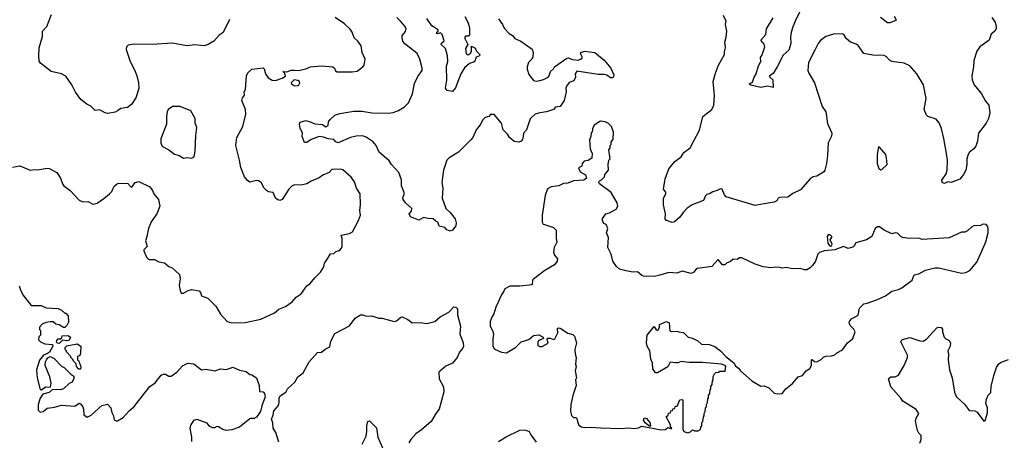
# Model space of a CAD drawing. Extents: x 1892934 to 2008621, y 567149 to 683290.
# Tile 161 of 256: x 1961143 to 1969928, y 620927 to 624677. Entities that reach past the tile are written whole.
import ezdxf

# ---------------------------------------------------------------- set-up
doc = ezdxf.new("R2010")
doc.units = 0

msp = doc.modelspace()

# ---------------------------------------------------------------- linework, layer by layer
at = {"layer": '0CON20XD'}
for points in [[(1968125, 624790.8), (1968062.5, 624665), (1968036.7, 624603.3), (1968027.3, 624562.7), (1968020, 624525), (1968024.4, 624465), (1968005.6, 624404.4), (1967955, 624360), (1967901.9, 624255), (1967864.3, 624195.7), (1967832, 624175), (1967835, 624163.3), (1967861.7, 624141.7), (1967866.4, 624073.6), (1967815, 624083.8), (1967755, 624072.5), (1967665, 624092.5), (1967650, 624105), (1967681.2, 624118.8), (1967695, 624163.3), (1967714.5, 624195.5), (1967735.6, 624265), (1967756.1, 624303.9), (1967751.4, 624338.6), (1967767.1, 624362.9), (1967791.5, 624435), (1967785, 624457.5), (1967756, 624495), (1967799.2, 624545), (1967807.5, 624595), (1967866.7, 624693.3)], [(1961078.4, 623361.6), (1961145, 623372.7), (1961236.1, 623333.9), (1961275, 623341.2), (1961305, 623338.8), (1961385, 623353.1), (1961405, 623350.8), (1961475, 623313.8), (1961508.6, 623265), (1961524.4, 623214.4), (1961535.6, 623195.6), (1961593.3, 623155), (1961675, 623067.5), (1961705, 623052.5), (1961755, 623056.7), (1961795, 623033.3), (1961835, 623041.2), (1961895, 623081.2), (1961945.5, 623124.5), (1961963.7, 623146.3), (1961986, 623194), (1962015, 623215.4), (1962105, 623220.5), (1962130.3, 623190.3), (1962145, 623184), (1962174.7, 623225.3), (1962205, 623233.5), (1962305, 623185.8), (1962328, 623155), (1962340, 623125), (1962381.2, 623075), (1962393.8, 623015), (1962368, 622945), (1962317.5, 622875), (1962290.8, 622815), (1962278, 622745), (1962264.2, 622705), (1962280, 622655), (1962251.2, 622625), (1962250, 622615), (1962275, 622560), (1962295, 622540), (1962345, 622540), (1962385, 622516.7), (1962435, 622508.8), (1962475, 622477.5), (1962503.6, 622463.6), (1962568, 622405), (1962573.8, 622365), (1962566.4, 622306.4), (1962573.6, 622263.6), (1962585, 622240), (1962605, 622237.5), (1962645, 622262.5), (1962675, 622270), (1962745, 622258), (1962755.8, 622245.8), (1962765, 622214.2), (1962822.5, 622195), (1962893.9, 622123.9), (1962935, 622052.5), (1962995, 621986.7), (1963035, 621973.3), (1963155, 621975.8), (1963295, 622008), (1963415, 622063.8), (1963455, 622096), (1963515, 622118.8), (1963575, 622161.2), (1963608.3, 622201.7), (1963655, 622231.2), (1963706.2, 622305), (1963733.8, 622325), (1963775, 622376.7), (1963826.7, 622425), (1963855.9, 622474.1), (1963863.9, 622506.1), (1963883.8, 622535), (1963915, 622590), (1963947, 622593), (1963965, 622610), (1963995, 622620), (1964015, 622640), (1964020, 622655), (1964020, 622725), (1964012.5, 622755), (1964085, 622770), (1964112.5, 622785), (1964166.7, 622885), (1964183.3, 622935), (1964178.8, 622975), (1964184.1, 623025.9), (1964181.2, 623125), (1964148.8, 623175), (1964131.2, 623231.2), (1964101.7, 623271.7), (1964025, 623338), (1964004.1, 623344.1), (1963929.4, 623340.6), (1963903.3, 623315), (1963848.6, 623291.4), (1963815, 623267.1), (1963745, 623236.9), (1963705, 623212.5), (1963655, 623202.5), (1963595, 623203.8), (1963575, 623196), (1963543.2, 623166.8), (1963485.6, 623075), (1963465, 623065.5), (1963445, 623069.5), (1963425, 623085.8), (1963405, 623136.2), (1963362.9, 623142.9), (1963345, 623153.1), (1963325.4, 623175.4), (1963297.5, 623225), (1963275, 623238.8), (1963255, 623242), (1963195, 623229.2), (1963175, 623242.5), (1963147.5, 623275), (1963115, 623357.5), (1963104.3, 623425), (1963070, 623555), (1963080, 623625), (1963135, 623723.3), (1963161.4, 623835), (1963157.1, 623875), (1963124.5, 623955), (1963131.1, 623978.9), (1963149.2, 624005), (1963145.7, 624035), (1963158, 624055), (1963165.8, 624175), (1963178.3, 624201.7), (1963215, 624235.7), (1963315, 624248), (1963325, 624237.5), (1963335.4, 624195), (1963359.6, 624159.6), (1963396.6, 624136.6), (1963425, 624134.1), (1963485.6, 624154.4), (1963515.4, 624174.6), (1963509.5, 624199.5), (1963490, 624215), (1963525, 624211.2), (1963565, 624226.5), (1963595, 624225.6), (1963635, 624224.4), (1963705, 624240.7), (1963735, 624255.4), (1963835, 624266.7), (1963937.5, 624257.5), (1963952, 624245), (1963960.3, 624220.3), (1963975, 624212), (1964108.8, 624211.2), (1964155, 624217.5), (1964203.9, 624256.1), (1964215, 624272.5), (1964226.1, 624326.1), (1964198.8, 624385), (1964190, 624445), (1964160, 624485), (1964126.2, 624515), (1964108.8, 624565), (1964092.3, 624592.3), (1964040.5, 624640.5), (1963957.7, 624697.7)], [(1963015, 624677.5), (1962957, 624563), (1962921.7, 624538.3), (1962875, 624486.7), (1962823.6, 624456.4), (1962790, 624445), (1962705, 624451.2), (1962635, 624443.8), (1962505, 624466), (1962325, 624454.2), (1962165, 624458), (1962111.7, 624448.3), (1962096.7, 624435), (1962091.7, 624411.7), (1962128, 624305), (1962170.8, 624225), (1962189.4, 624175), (1962202.5, 624115), (1962205.6, 624065), (1962182, 623985), (1962144.2, 623925), (1962106, 623895), (1962045, 623884.7), (1962014.8, 623865.2), (1961995, 623852.1), (1961925, 623840.5), (1961905, 623845.4), (1961855, 623873.8), (1961815, 623868.1), (1961777.2, 623907.2), (1961742.9, 623925), (1961690, 623965), (1961639.5, 624029.5), (1961609.2, 624095), (1961555, 624173.8), (1961515, 624192.9), (1961424.3, 624214.3), (1961329.8, 624289.8), (1961317.6, 624307.6), (1961313.5, 624356.5), (1961317.8, 624425), (1961345.9, 624525.9), (1961346.1, 624573.9), (1961386, 624615), (1961427.6, 624722.4)], [(1965784.2, 624134.2), (1965815, 624142.5), (1965856.7, 624165), (1965866.7, 624175), (1965877.5, 624215), (1965905, 624237.5), (1965915, 624256.7), (1966025, 624333.8), (1966037.7, 624337.7), (1966075, 624321.9), (1966125, 624316.2), (1966147.5, 624325), (1966160, 624335), (1966162.5, 624345), (1966147.5, 624375), (1966150, 624385), (1966185, 624396.2), (1966275, 624384), (1966356.4, 624316.4), (1966416.2, 624245), (1966442.5, 624185), (1966441.7, 624168.3), (1966431.7, 624158.3), (1966415, 624157.5), (1966380.7, 624180.7), (1966358.3, 624188.3), (1966305, 624188), (1966115, 624218.1), (1966098.9, 624195), (1966100.8, 624165), (1966087.5, 624132.5), (1966045, 624115.6), (1966022.5, 624085), (1966016.2, 624065), (1966018.8, 624035), (1966000.8, 623955), (1965965, 623902.5), (1965925, 623897.5), (1965905, 623877.5), (1965844.1, 623855.9), (1965785, 623847.5), (1965743, 623833), (1965697.3, 623792.7), (1965664.3, 623695.7), (1965636.7, 623665), (1965636, 623635), (1965627.7, 623612.3), (1965616.4, 623593.6), (1965595, 623584), (1965555, 623590.8), (1965512, 623625), (1965494.2, 623655), (1965457.5, 623695), (1965441.2, 623755), (1965375, 623830), (1965345, 623830), (1965330, 623815), (1965295, 623806.2), (1965274, 623785), (1965251.7, 623738.3), (1965214.5, 623695.5), (1965185.6, 623625), (1965168.6, 623605), (1965058, 623495), (1964975, 623446), (1964954, 623425), (1964925.7, 623335), (1964908.6, 623225), (1964917.1, 623175), (1964913.8, 623085), (1964944.2, 622994.2), (1964985, 622956.7), (1965029.3, 622900.7), (1965038.1, 622865), (1965035, 622840), (1965005, 622798.8), (1964985, 622792), (1964955, 622803.3), (1964935, 622823.3), (1964886.7, 622836.7), (1964873, 622873), (1964855, 622880), (1964832.2, 622902.2), (1964784.3, 622904.3), (1964745, 622914.2), (1964705, 622890), (1964628.8, 622918.8), (1964618.8, 622945), (1964639.5, 622970.5), (1964642.2, 622992.2), (1964585, 623043.3), (1964564.4, 623075), (1964562.9, 623095), (1964572, 623115), (1964572.5, 623135), (1964550, 623195), (1964548.3, 623248.3), (1964526.2, 623315), (1964460, 623385), (1964438.3, 623418.3), (1964351.2, 623495), (1964324.2, 623554.2), (1964297, 623587), (1964235, 623630.8), (1964200.3, 623640.3), (1964145, 623637.8), (1964093.7, 623626.3), (1963985, 623579.4), (1963965, 623588.1), (1963945, 623608.5), (1963894.6, 623614.6), (1963855, 623630), (1963813.9, 623636.1), (1963745, 623610), (1963705, 623583.3), (1963685, 623582.5), (1963663.3, 623635), (1963666.4, 623666.4), (1963645, 623710), (1963638.8, 623745), (1963645, 623762.5), (1963695, 623778), (1963735, 623767.5), (1963775, 623748.1), (1963845, 623742), (1963875, 623721.2), (1963895.7, 623734.3), (1963898, 623765), (1963912.4, 623787.6), (1963955.8, 623824.2), (1963998.8, 623841.2), (1964125, 623862.5), (1964195, 623861.9), (1964287.7, 623847.7), (1964433, 623843), (1964475, 623849.2), (1964523, 623867), (1964575, 623899.2), (1964610.8, 623935), (1964646.2, 624015), (1964665, 624107.5), (1964695, 624171.2), (1964732.5, 624225), (1964732.5, 624245), (1964714, 624325), (1964688, 624375), (1964580.5, 624460.5), (1964561.2, 624485), (1964554.1, 624514.1), (1964556, 624535), (1964585, 624570), (1964590.6, 624595), (1964581.9, 624615), (1964542, 624665), (1964508.8, 624695)], [(1965115.6, 624705), (1965141.4, 624655), (1965156.4, 624606.4), (1965155, 624537.5), (1965145, 624528.8), (1965120.9, 624529.1), (1965110.8, 624515), (1965142.5, 624455), (1965121.4, 624418.6), (1965126.4, 624376.4), (1965145, 624363.1), (1965165.8, 624375), (1965172.9, 624395), (1965175, 624440), (1965205, 624426.7), (1965222.4, 624392.4), (1965248.8, 624365), (1965244, 624356), (1965216.7, 624343.3), (1965200.3, 624299.7), (1965155, 624287.5), (1965111.7, 624248.3), (1965077.5, 624195), (1965031.2, 624068.8), (1965005, 624037.5), (1964957.5, 624045), (1964940.8, 624065), (1964952.7, 624137.3), (1964952.2, 624262.2), (1964962.1, 624305), (1964960.4, 624355), (1964941.2, 624421.2), (1964904.3, 624455), (1964905, 624466.2), (1964930.7, 624489.3), (1964913.3, 624543.3), (1964898.3, 624558.3), (1964871.3, 624551.3), (1964861.2, 624555), (1964864.2, 624565.8), (1964877.5, 624575), (1964877.5, 624585), (1964820.5, 624620.5), (1964776.3, 624686.3)], [(1969818, 624695), (1969845.8, 624655), (1969855.6, 624615.6), (1969854.3, 624595), (1969842.5, 624575), (1969810.9, 624549.1), (1969792.9, 624495), (1969709.2, 624435), (1969683.7, 624396.3), (1969655.7, 624314.3), (1969651.9, 624255), (1969637.1, 624175), (1969640.3, 624140.3), (1969658.6, 624095), (1969725.7, 624015), (1969760.3, 623950.3), (1969790, 623915), (1969798.6, 623845), (1969785.7, 623795), (1969766.3, 623753.7), (1969698, 623665), (1969690, 623595), (1969675, 623550), (1969655, 623524), (1969616.2, 623495), (1969604, 623475), (1969592.5, 623435), (1969593.8, 623385), (1969584, 623335), (1969565, 623296.7), (1969531.2, 623255), (1969455, 623226.7), (1969425, 623230), (1969395, 623217.5), (1969373.9, 623223.9), (1969370, 623245), (1969408.3, 623301.7), (1969418.8, 623335), (1969420, 623425), (1969411.4, 623485), (1969387.9, 623617.9), (1969367, 623707), (1969347.9, 623757.9), (1969321.2, 623791.2), (1969244.1, 623814.1), (1969232.5, 623825), (1969213.3, 623875), (1969229.2, 623975), (1969205.8, 624095), (1969148, 624195), (1969085, 624266), (1969035, 624288), (1968924.2, 624304.2), (1968903.3, 624315), (1968875.7, 624345.7), (1968855, 624358.8), (1968755, 624359.2), (1968675, 624376.2), (1968625, 624446.7), (1968605, 624460), (1968555, 624476.7), (1968518.3, 624508.3), (1968497.5, 624545), (1968485, 624550), (1968405, 624548.8), (1968335, 624526.2), (1968288.8, 624491.2), (1968265.9, 624464.1), (1968237.5, 624405), (1968180.8, 624295), (1968175.6, 624225), (1968185, 624198.8), (1968235.7, 624115), (1968303.2, 623903.2), (1968336.5, 623855), (1968350.5, 623750.5), (1968388.6, 623665), (1968385, 623637.5), (1968355, 623580), (1968350.8, 623465), (1968342, 623395), (1968326.7, 623335), (1968313.6, 623316.4), (1968255, 623282.5), (1968223.9, 623276.1), (1968195, 623256.7), (1968110.3, 623159.7), (1968042.2, 623127.8), (1967995, 623094.4), (1967925, 623092.5), (1967910, 623085), (1967897.7, 623062.3), (1967875, 623049.2), (1967768.3, 623031.7), (1967705, 623018.8), (1967446, 623096), (1967430, 623115), (1967410, 623165), (1967395, 623170), (1967365, 623153.3), (1967327.5, 623142.5), (1967303.6, 623126.4), (1967275, 623118.8), (1967262, 623105), (1967245, 623063.3), (1967144.1, 623025.9), (1967097.5, 622995), (1967061.7, 622958.3), (1967033.8, 622915), (1966986.1, 622873.9), (1966965, 622870), (1966912.5, 622885), (1966900.7, 622900.7), (1966906, 622945), (1966886, 623025), (1966886, 623085), (1966908.5, 623125), (1966908, 623138), (1966888, 623165), (1966902.7, 623257.3), (1966935, 623346), (1966988.3, 623411.7), (1967045, 623453.8), (1967067.9, 623492.1), (1967125.6, 623534.4), (1967157.5, 623597.5), (1967207.3, 623692.7), (1967239.2, 623815), (1967317.1, 623875), (1967337.1, 623915), (1967341.7, 624001.7), (1967329.1, 624125), (1967349.7, 624200.3), (1967378.3, 624271.7), (1967432.5, 624365), (1967430.7, 624390.7), (1967440, 624425), (1967434.2, 624475), (1967447.7, 624522.3), (1967450.8, 624575), (1967438.8, 624635), (1967447.5, 624665), (1967422.7, 624712.7)], [(1968945, 624707.5), (1968962.5, 624675), (1968960, 624670), (1968905, 624647.5), (1968885, 624648.6), (1968822.5, 624695)], [(1965416.2, 624685), (1965450, 624635), (1965465, 624600), (1965510, 624555), (1965538.8, 624535), (1965559.5, 624509.5), (1965615, 624486), (1965716.7, 624415), (1965723.9, 624383.9), (1965722, 624345), (1965713.8, 624325), (1965683.8, 624295), (1965671.2, 624255), (1965671.2, 624235), (1965685, 624187.5), (1965725.8, 624135.8), (1965755, 624130), (1965784.2, 624134.2)], [(1963595, 624088), (1963625, 624090.8), (1963635, 624096.2), (1963641.9, 624115), (1963639.4, 624125), (1963625, 624135.4), (1963590.7, 624139.3), (1963566.2, 624115), (1963566.7, 624105), (1963595, 624088)], [(1962675, 623442.5), (1962700, 623455), (1962710, 623505), (1962713.8, 623645), (1962722.5, 623715), (1962707.5, 623755), (1962707.5, 623795), (1962670, 623865), (1962575, 623902.5), (1962505, 623902.5), (1962467.5, 623875), (1962460, 623855), (1962452.5, 623815), (1962453.3, 623745), (1962402.5, 623615), (1962403, 623573), (1962417, 623547), (1962475, 623517.5), (1962525, 623478), (1962565, 623466.7), (1962605, 623442.5), (1962635, 623447.5), (1962675, 623442.5)], [(1967105, 620993.8), (1967128.3, 621001.7), (1967145, 621020), (1967165, 621012.5), (1967195, 621012.5), (1967218.3, 621021.7), (1967220, 621045), (1967230, 621055), (1967230, 621085), (1967237, 621093), (1967243, 621137), (1967250, 621145), (1967250, 621165), (1967260, 621185), (1967263, 621217), (1967270, 621225), (1967270, 621245), (1967280, 621265), (1967283, 621297), (1967290, 621305), (1967290, 621325), (1967300, 621345), (1967303, 621377), (1967310, 621385), (1967310, 621405), (1967320, 621425), (1967323, 621457), (1967330, 621465), (1967330, 621495), (1967341.7, 621518.3), (1967355, 621530), (1967377, 621533), (1967388.3, 621541.7), (1967436.2, 621543.8), (1967443.9, 621583.9), (1967436.2, 621595), (1967405, 621604.3), (1967235, 621621.2), (1967115, 621620), (1967045, 621628.8), (1967015, 621616.7), (1966995, 621616.2), (1966946.7, 621623.3), (1966926.9, 621583.1), (1966835, 621528.8), (1966815, 621527.5), (1966791.2, 621565), (1966790, 621615), (1966775, 621650), (1966765.7, 621725.7), (1966740.8, 621765), (1966736.2, 621795), (1966740, 621865), (1966805, 621942.5), (1966820.5, 621910.5), (1966835, 621908.8), (1966843.3, 621915), (1966850, 621935), (1966850, 621960), (1966915, 621986.7), (1966936.7, 621975), (1966944, 621904), (1966957, 621897), (1967005, 621900), (1967025, 621893.3), (1967065, 621888), (1967106.4, 621846.4), (1967145, 621837.5), (1967193.6, 621813.6), (1967225, 621783.3), (1967295, 621781.2), (1967345, 621761.9), (1967395, 621725.4), (1967442.7, 621672.7), (1967515, 621616.9), (1967530.2, 621590.2), (1967555, 621570.4), (1967573.5, 621545), (1967675, 621455.7), (1967755, 621410), (1967785, 621412.5), (1967827.5, 621395), (1967875, 621346.2), (1967905, 621340), (1967945, 621344), (1967978, 621385), (1968038, 621432), (1968088.7, 621491.3), (1968126.9, 621503.1), (1968158.6, 621545), (1968194, 621566), (1968206.4, 621593.6), (1968207, 621643), (1968215, 621647.5), (1968235, 621630), (1968255, 621627.5), (1968295, 621647.5), (1968315, 621667.5), (1968335, 621677.5), (1968385, 621680), (1968415, 621690), (1968435, 621707.5), (1968485, 621732.5), (1968527.5, 621795), (1968555, 621816.7), (1968576.7, 621835), (1968596.7, 621895), (1968586.4, 621916.4), (1968551.2, 621951.2), (1968543.3, 621975), (1968546.7, 621985), (1968565, 622010), (1968625, 622043.3), (1968636.2, 622105), (1968675, 622143.8), (1968705, 622148.8), (1968795, 622181.2), (1968867.5, 622215), (1968925, 622256.7), (1968985, 622271.2), (1969012.5, 622285), (1969105, 622353.8), (1969125, 622402.5), (1969165, 622410), (1969225, 622443.3), (1969307, 622463), (1969345, 622463.3), (1969545, 622417.5), (1969585, 622422.5), (1969619.3, 622440.7), (1969682.5, 622515), (1969745.9, 622654.1), (1969762.5, 622695), (1969782.5, 622775), (1969782.5, 622815), (1969777, 622837), (1969765, 622850), (1969735, 622852.5), (1969715, 622842.5), (1969655, 622837.5), (1969635, 622827.5), (1969600, 622795), (1969576.4, 622783.6), (1969545, 622782.5), (1969435, 622732.5), (1969195, 622717.5), (1969165, 622727.5), (1969076.1, 622726.1), (1969023.9, 622733.9), (1969005, 622743.3), (1968975, 622773.3), (1968955, 622776.7), (1968925, 622766.7), (1968855, 622798.8), (1968815, 622828.6), (1968795, 622830), (1968775.5, 622814.5), (1968745, 622743.3), (1968696.9, 622713.1), (1968603.9, 622686.1), (1968586.7, 622655), (1968575, 622648), (1968535, 622635.7), (1968493.6, 622653.6), (1968416.7, 622625), (1968325, 622615.8), (1968277.7, 622602.3), (1968264.1, 622585.9), (1968243.8, 622525), (1968215.8, 622484.2), (1968195.8, 622464.2), (1968165, 622447.5), (1968145, 622446.9), (1968105, 622459.4), (1968035, 622454.2), (1967985, 622468.6), (1967945, 622460), (1967925, 622468.6), (1967889.7, 622470.3), (1967845, 622465.7), (1967775, 622473.5), (1967705, 622496.9), (1967585, 622553.3), (1967565, 622552.5), (1967545, 622537.5), (1967508.3, 622541.7), (1967485, 622520), (1967450, 622505), (1967435, 622490), (1967415, 622490), (1967375, 622540), (1967317.5, 622475), (1967190.6, 622459.4), (1967175, 622450), (1967157.5, 622425), (1967135, 622413.3), (1967055, 622436.2), (1967005, 622416), (1966935, 622424), (1966855, 622398), (1966805, 622388.6), (1966708.8, 622388.8), (1966693.3, 622395), (1966655, 622428.8), (1966615, 622425.8), (1966565, 622434.2), (1966495, 622453.8), (1966466.7, 622475), (1966436.2, 622525), (1966420, 622585), (1966390, 622645), (1966396, 622735), (1966380, 622775), (1966390, 622815), (1966375, 622850), (1966355, 622860), (1966343.3, 622885), (1966342.5, 622905), (1966373.3, 622945), (1966405, 622953.8), (1966465, 622986.2), (1966479.2, 623015), (1966473.8, 623045), (1966420, 623135), (1966315, 623212.5), (1966310, 623225), (1966311.7, 623238.3), (1966335, 623250), (1966360, 623275), (1966363, 623297), (1966397.5, 623335), (1966392.5, 623385), (1966400, 623425), (1966410, 623435), (1966400, 623515), (1966410, 623535), (1966410, 623555), (1966420, 623565), (1966420, 623585), (1966437, 623613), (1966440, 623675), (1966422.5, 623725), (1966395, 623752.5), (1966366.4, 623766.4), (1966325, 623772.5), (1966270, 623735), (1966252.5, 623705), (1966250, 623675), (1966243, 623667), (1966240, 623635), (1966227.5, 623605), (1966232.5, 623525), (1966250, 623485), (1966247, 623443), (1966215, 623420), (1966180, 623415), (1966162.5, 623395), (1966158.3, 623371.7), (1966130, 623355), (1966145, 623320), (1966190, 623295), (1966200, 623265), (1966175, 623247.5), (1966085, 623240), (1966035, 623220), (1965993.8, 623216.2), (1965953.8, 623196.2), (1965883.8, 623186.2), (1965852, 623168), (1965830.4, 623109.6), (1965805.6, 622935), (1965805, 622872.5), (1965814.2, 622855), (1965825, 622849.4), (1965906.7, 622825), (1965928.8, 622798.8), (1965929.5, 622725), (1965935.6, 622694.4), (1965911.5, 622645), (1965906.4, 622605), (1965915, 622577.5), (1965942, 622545), (1965939.2, 622525), (1965915, 622492), (1965827.9, 622442.1), (1965726.1, 622363.9), (1965717, 622353), (1965716, 622314), (1965605, 622300), (1965515, 622302), (1965472.5, 622277.5), (1965463.8, 622255), (1965440.8, 622225), (1965390, 622115), (1965374.2, 622055), (1965354.2, 622025), (1965339.2, 621985), (1965340, 621945), (1965361.9, 621905), (1965370, 621875), (1965363.1, 621825), (1965365.7, 621765.7), (1965375.8, 621745.8), (1965394.1, 621734.1), (1965442.7, 621712.7), (1965485, 621706), (1965566.1, 621753.9), (1965616.4, 621803.6), (1965685, 621826.2), (1965728.3, 621861.7), (1965775, 621867.5), (1965813.3, 621845), (1965817.5, 621835), (1965774.2, 621815.8), (1965765.7, 621804.3), (1965766.7, 621775), (1965782.4, 621762.4), (1965805, 621762), (1965857, 621793), (1965848, 621825), (1965852.9, 621837.1), (1965875, 621838.6), (1965905, 621825.8), (1965918.2, 621831.8), (1965943.6, 621885), (1965942.5, 621925), (1965951.7, 621928.3), (1965965.9, 621925.9), (1966035, 621883.3), (1966079.3, 621869.3), (1966092.5, 621855), (1966110, 621795), (1966097.5, 621735), (1966098.3, 621698.3), (1966107.5, 621665), (1966102.5, 621605), (1966107.5, 621585), (1966100, 621545), (1966110, 621485), (1966102.5, 621465), (1966107.5, 621415), (1966077.5, 621325), (1966060.8, 621245), (1966056.7, 621185), (1966067, 621147), (1966085, 621130), (1966105, 621130), (1966115, 621120), (1966118.8, 621095), (1966133.2, 621063.2), (1966156.9, 621046.9), (1966179.4, 621040.6), (1966235, 621045.3), (1966325, 621037.1), (1966505, 621033.3), (1966575, 621038.9), (1966625, 621032.7), (1966665, 621038.6), (1966695, 621053.8), (1966865, 621018.8), (1966906.4, 621023.6), (1966925, 621040), (1966955, 621030), (1966960, 621035), (1966950, 621045), (1966950, 621065), (1966910, 621135), (1966928.3, 621151.7), (1966931.7, 621168.3), (1966948.3, 621171.7), (1966951.7, 621188.3), (1966968.3, 621191.7), (1966971.7, 621208.3), (1966988.3, 621211.7), (1966991.7, 621228.3), (1967008.3, 621231.7), (1967031.7, 621288.3), (1967055, 621290), (1967060, 621285), (1967060, 621025), (1967070, 621005), (1967105, 620993.8)], [(1968825, 623337.5), (1968835, 623340), (1968882.5, 623385), (1968877.5, 623445), (1968870, 623475), (1968815, 623540), (1968805, 623542.5), (1968794.1, 623475), (1968794.6, 623394.6), (1968809.3, 623349.3), (1968825, 623337.5)], [(1968375, 622658.8), (1968385, 622661.2), (1968390.8, 622675), (1968375.6, 622715), (1968390, 622735), (1968389.4, 622745), (1968375, 622759.4), (1968355, 622760), (1968346.2, 622745), (1968354.4, 622684.4), (1968365, 622666.2), (1968375, 622658.8)], [(1961136.9, 622305), (1961148.9, 622268.9), (1961171.4, 622225), (1961245, 622130), (1961335, 622127.5), (1961378.3, 622108.3), (1961485, 622102.5), (1961516.1, 622086.1), (1961545, 622060), (1961555, 622060), (1961575, 622037.5), (1961579.3, 621980.7), (1961565, 621950), (1961547, 621933), (1961533, 621933), (1961495, 621957.5), (1961465, 621962.5), (1961441.7, 621981.7), (1961415, 621983.3), (1961375, 621976.7), (1961345, 621962.5), (1961320, 621935), (1961320, 621915), (1961330, 621905), (1961330, 621865), (1961315, 621850), (1961311.7, 621821.7), (1961327.5, 621805), (1961365.9, 621785.9), (1961435, 621780), (1961440, 621765), (1961407.7, 621712.3), (1961390.7, 621699.3), (1961354.2, 621685.8), (1961319.2, 621640.8), (1961294.2, 621555.8), (1961300, 621485), (1961325, 621380), (1961335, 621377.5), (1961377, 621403), (1961418.3, 621401.7), (1961422.5, 621435), (1961411.7, 621491.7), (1961370, 621595), (1961372, 621625), (1961381.2, 621645), (1961395, 621663.3), (1961415, 621672.5), (1961450, 621655), (1961520, 621585), (1961540, 621575), (1961600, 621515), (1961625, 621500), (1961627, 621477), (1961612.5, 621445), (1961585, 621432.5), (1961535, 621386.7), (1961505, 621377.5), (1961435, 621380), (1961405, 621352.5), (1961350.7, 621339.3), (1961326.1, 621303.9), (1961308, 621245), (1961307.9, 621195), (1961325, 621177.3), (1961352.5, 621185), (1961386.7, 621213.3), (1961455, 621220.9), (1961515, 621240), (1961635, 621230), (1961675, 621256.7), (1961685, 621252.5), (1961706.7, 621225), (1961713.3, 621205), (1961713.9, 621153.9), (1961745, 621133.3), (1961780.5, 621149.5), (1961875, 621236.2), (1961925, 621250), (1961957.5, 621215), (1961963.8, 621175), (1961980, 621145), (1961985, 621110), (1962005, 621100), (1962015, 621101.2), (1962065, 621128.8), (1962120.5, 621189.5), (1962165, 621226.7), (1962259.7, 621350.3), (1962304.3, 621405.7), (1962351.7, 621438.3), (1962405, 621506.2), (1962425, 621516.2), (1962445, 621516.7), (1962475, 621497.5), (1962495, 621497.5), (1962545, 621533.3), (1962595, 621590), (1962644.1, 621615.9), (1962697.9, 621607.9), (1962766.4, 621556.4), (1962805, 621560), (1962885, 621546), (1962935, 621563.8), (1962987, 621557), (1963045, 621578.8), (1963105, 621550.8), (1963165, 621540), (1963195, 621512.5), (1963215, 621510), (1963255, 621482.5), (1963278.8, 621415), (1963283, 621363), (1963315, 621357.5), (1963327.5, 621345), (1963332.5, 621315), (1963303.3, 621235), (1963292.5, 621185), (1963255, 621132.5), (1963235, 621120), (1963205, 621122.5), (1963195, 621117.5), (1963105, 621042.5), (1963035, 621020), (1962985, 621013.3), (1962955, 621022.5), (1962915.9, 621045.9), (1962901.2, 621048.8), (1962881.7, 621038.3), (1962865, 621037.5), (1962840.7, 621050.7), (1962815, 621080), (1962725, 621112.5), (1962695, 621102.5), (1962670, 621065), (1962661.2, 621035), (1962676.1, 620956.1), (1962676.4, 620916.4)], [(1963455, 620908.8), (1963427.5, 620995), (1963403.3, 621035), (1963403, 621083), (1963390, 621115), (1963405, 621150), (1963410.8, 621189.2), (1963452.3, 621237.7), (1963458.8, 621265), (1963457, 621303), (1963467, 621323), (1963517.5, 621355), (1963533.6, 621386.4), (1963596.7, 621445), (1963625, 621492.5), (1963671.7, 621528.3), (1963725, 621627.5), (1963800.7, 621709.3), (1963835, 621712.5), (1963869.5, 621740.5), (1963909.2, 621760.8), (1963918.3, 621811.7), (1963955, 621878.8), (1964085, 621948.8), (1964135.4, 622014.6), (1964185, 622045.8), (1964205, 622046), (1964235, 622032.5), (1964286.1, 622036.1), (1964347, 622017), (1964376.4, 622016.4), (1964485, 621984.7), (1964505, 621991.2), (1964544.2, 622025), (1964555, 622027.3), (1964606.2, 622005), (1964645, 621974.2), (1964715, 621976.9), (1964775, 621966.9), (1964846.7, 621985), (1964893.4, 622026.6), (1964970.5, 622069.5), (1965015, 622116.7), (1965035, 622112.5), (1965047.7, 622097.7), (1965048.6, 622045), (1965075.7, 621945), (1965069.4, 621875), (1965101.2, 621795), (1965102, 621765), (1965093.8, 621745), (1965067.6, 621712.4), (1965045.8, 621665), (1965005, 621613.8), (1964945, 621586.7), (1964882.5, 621535), (1964886.2, 621475), (1964924.1, 621404.1), (1964927.7, 621357.7), (1964884.3, 621205.7), (1964855.7, 621164.3), (1964814.2, 621095.8), (1964728.5, 621021.5), (1964676, 620985), (1964632, 620935), (1964615.7, 620904.3)], [(1969175, 620902.5), (1969187.3, 620932.7), (1969185, 620970), (1969165, 620990), (1969153.3, 621015), (1969136.2, 621096.2), (1969140.8, 621125), (1969164.5, 621165), (1969140.4, 621200.4), (1969021.4, 621275), (1969003.6, 621303.6), (1968915, 621403.8), (1968893.8, 621476.2), (1968915, 621492.5), (1968955, 621494), (1968983.9, 621506.1), (1969035.7, 621594.3), (1969063.3, 621665), (1969063.8, 621685), (1969003.3, 621805), (1969007, 621813), (1969020, 621825), (1969085, 621844), (1969175, 621812.9), (1969205, 621810), (1969235, 621828), (1969325, 621930), (1969345, 621936.9), (1969365, 621932), (1969375, 621917.5), (1969375.9, 621894.1), (1969391.8, 621845), (1969405, 621830), (1969435.6, 621815.6), (1969449.2, 621795), (1969445.8, 621765), (1969422.5, 621725), (1969431.2, 621695), (1969426.2, 621645), (1969438.6, 621555), (1969463, 621483), (1969484.2, 621355), (1969493.2, 621333.2), (1969505, 621310), (1969576.7, 621245), (1969615, 621193.3), (1969665, 621190), (1969685, 621177.5), (1969745, 621097.5), (1969756.2, 621103.8), (1969777.7, 621172.3), (1969778.8, 621215), (1969763.8, 621255), (1969768.8, 621295), (1969785, 621330), (1969806.4, 621353.6), (1969810.6, 621405), (1969835.6, 621505), (1969857.1, 621575), (1969875, 621606.2), (1969895, 621621.2), (1969965, 621647.5)], [(1961495, 621790), (1961481.7, 621791.7), (1961472.5, 621802.5), (1961473, 621817), (1961485, 621830), (1961508.3, 621831.7), (1961518.3, 621841.7), (1961521.7, 621858.3), (1961575, 621860), (1961597, 621847), (1961585, 621820), (1961565, 621812.5), (1961525, 621820), (1961495, 621790)], [(1961685, 621560), (1961671.7, 621561.7), (1961650, 621585), (1961648.3, 621608.3), (1961621.7, 621631.7), (1961618.3, 621648.3), (1961600, 621665), (1961600, 621675), (1961560, 621715), (1961560, 621725), (1961550, 621735), (1961550, 621755), (1961565, 621770), (1961655, 621786.2), (1961690, 621765), (1961687, 621703), (1961678.3, 621681.7), (1961660, 621675), (1961660, 621645), (1961668.3, 621638.3), (1961690, 621585), (1961685, 621560)], [(1964197.6, 620892.4), (1964234, 620965), (1964241.2, 621005), (1964240, 621055), (1964250, 621095), (1964265, 621100), (1964327, 621037), (1964338.8, 620955), (1964378.9, 620858.9)], [(1966765, 621050), (1966723.3, 621083.3), (1966710, 621105), (1966715, 621127.5), (1966735, 621122.5), (1966766.1, 621086.1), (1966770, 621055), (1966765, 621050)], [(1965414.2, 620915.8), (1965483, 620957), (1965605, 621017.1), (1965645, 621020.3), (1965667.5, 621015), (1965687.1, 621005), (1965703.6, 620976.4), (1965749.7, 620909.7)]]:
    msp.add_lwpolyline(points, dxfattribs=at)

doc.saveas('drawing.dxf')
